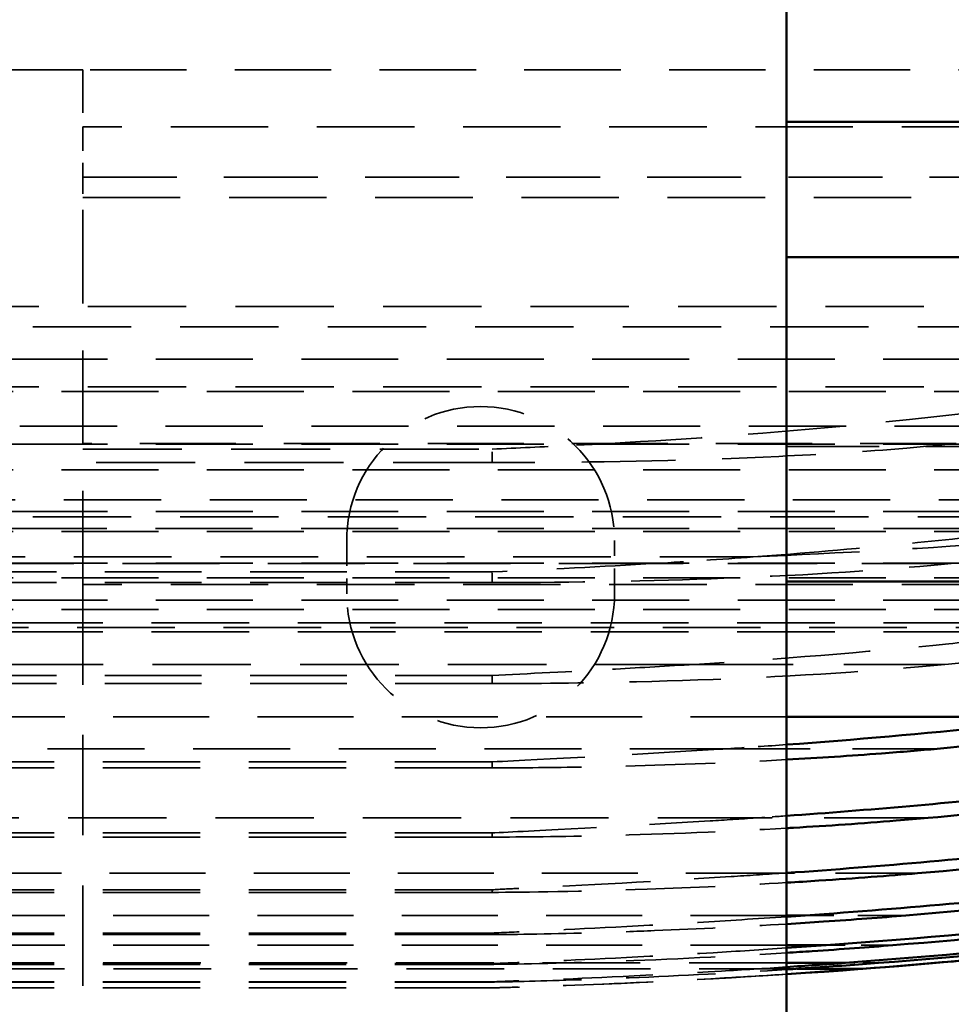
# Model space of a CAD drawing. Header units: millimetres. Extents: x -34725 to 178350, y -13707 to 126150.
# Tile 51 of 256: x -15080 to -14958, y 14108 to 14237. Entities that reach past the tile are written whole.
import ezdxf

# ---------------------------------------------------------------- set-up
doc = ezdxf.new("R2010")
doc.units = ezdxf.units.MM
doc.linetypes.add('DASHED', pattern=[0.75, 0.5, -0.25])
for name, color, linetype, lineweight in [('AM_0', 7, 'CONTINUOUS', 50), ('Sichtbar (ISO)', 7, 'CONTINUOUS', 50), ('Verdeckt (ISO)', 7, 'DASHED', 35)]:
    doc.layers.add(name, color=color, linetype=linetype, lineweight=lineweight)

# ---------------------------------------------------------------- blocks, each defined once
blk = doc.blocks.new('A$C5cacc3fa')
at = {"layer": 'Sichtbar (ISO)'}
for p, q in [((-1354.33, -2600.21), (-1354.33, -2741.61)), ((-1384.33, -2615.57), (-1354.33, -2615.57)), ((-1354.33, -2633.25), (-1384.33, -2633.25)), ((-1384.33, -2675.67), (-1354.33, -2675.67)), ((-1384.33, -2693.35), (-1354.33, -2693.35)), ((-1356.75, -2719.32), (-1354.33, -2719.32)), ((-1359.5, -2723.21), (-1354.33, -2723.21)), ((-1362, -2725.52), (-1354.33, -2725.52)), ((-1364.27, -2726.29), (-1355.67, -2726.29))]:
    blk.add_line(p, q, dxfattribs=at)
blk.add_arc((-1288.7, -1729.16), 1000, 261.74227, 266.23719, dxfattribs=at)
for centre, major_axis, ratio, start_param, end_param in [((-1291.57, -1802.99), (952.53, -39.52), 0.964607, 4.604185, 4.670098), ((-1289.91, -1805.02), (952.45, -17.64), 0.966525, 4.580221, 4.657172), ((-1288.94, -1748.11), (987.33, -12.82), 0.990744, 4.579518, 4.644874), ((-1288.8, -1757.05), (982.95, -4.2), 0.98801, 4.570076, 4.642083), ((-1288.7, -1729.45), (-999.71, 0), 0.999383, 1.42663, 1.49306)]:
    blk.add_ellipse(centre, major_axis=major_axis, ratio=ratio, start_param=start_param, end_param=end_param, dxfattribs=at)
for points, knots in [([(-1432.33, -2687.87), (-1431.15, -2688.06), (-1429.97, -2688.25), (-1412.88, -2690.94), (-1396.96, -2693.01), (-1372.18, -2695.56), (-1363.22, -2696.35), (-1354.33, -2696.99)], [55.80813, 55.80813, 55.80813, 55.80813, 56.138216, 56.138216, 60.601809, 60.601809, 63.142892, 63.142892, 63.142892, 63.142892]), ([(-1374.01, -2697.53), (-1378.58, -2697.11), (-1383.16, -2696.66), (-1402.54, -2694.59), (-1417.43, -2692.65), (-1432.33, -2690.33)], [226.971388, 226.971388, 226.971388, 226.971388, 228.269202, 228.269202, 232.453557, 232.453557, 232.453557, 232.453557]), ([(-1432.33, -2697.46), (-1417.05, -2699.85), (-1401.78, -2701.85), (-1375.79, -2704.6), (-1365.02, -2705.54), (-1354.33, -2706.3)], [58.598682, 58.598682, 58.598682, 58.598682, 62.888272, 62.888272, 65.948371, 65.948371, 65.948371, 65.948371]), ([(-1354.33, -2698.95), (-1358.53, -2698.72), (-1362.7, -2698.45), (-1369.37, -2697.94), (-1371.8, -2697.73), (-1374.01, -2697.53)], [-2.1486249, -2.1486249, -2.1486249, -2.1486249, -1.9958878, -1.9958878, -1.8966406, -1.8966406, -1.8966406, -1.8966406]), ([(-1372.82, -2706.57), (-1379.56, -2705.98), (-1386.32, -2705.31), (-1406.13, -2703.14), (-1419.22, -2701.43), (-1432.33, -2699.44)], [234.349877, 234.349877, 234.349877, 234.349877, 236.269992, 236.269992, 239.956343, 239.956343, 239.956343, 239.956343]), ([(-1432.33, -2705.14), (-1418.81, -2707.2), (-1405.31, -2708.96), (-1379.28, -2711.79), (-1366.75, -2712.9), (-1354.33, -2713.76)], [61.077662, 61.077662, 61.077662, 61.077662, 64.878046, 64.878046, 68.442295, 68.442295, 68.442295, 68.442295]), ([(-1354.33, -2707.91), (-1354.63, -2707.89), (-1354.93, -2707.87), (-1359.7, -2707.6), (-1364.25, -2707.28), (-1370.11, -2706.81), (-1371.5, -2706.69), (-1372.82, -2706.57)], [-1.9856384, -1.9856384, -1.9856384, -1.9856384, -1.9754663, -1.9754663, -1.8222953, -1.8222953, -1.7712616, -1.7712616, -1.7712616, -1.7712616]), ([(-1371.45, -2713.8), (-1380.37, -2713.04), (-1389.33, -2712.16), (-1409.62, -2709.86), (-1420.97, -2708.38), (-1432.33, -2706.69)], [240.661234, 240.661234, 240.661234, 240.661234, 243.207295, 243.207295, 246.408875, 246.408875, 246.408875, 246.408875]), ([(-1432.33, -2711.03), (-1420.53, -2712.79), (-1408.75, -2714.33), (-1383.51, -2717.16), (-1370.07, -2718.38), (-1356.75, -2719.32)], [63.228009, 63.228009, 63.228009, 63.228009, 66.550244, 66.550244, 70.375687, 70.375687, 70.375687, 70.375687]), ([(-1354.33, -2715.03), (-1355.74, -2714.95), (-1357.15, -2714.86), (-1363.35, -2714.46), (-1367.66, -2714.13), (-1371.45, -2713.8)], [-2.1356081, -2.1356081, -2.1356081, -2.1356081, -2.1006408, -2.1006408, -1.9796323, -1.9796323, -1.9796323, -1.9796323]), ([(-1432.33, -2718.78), (-1425.56, -2719.76), (-1418.79, -2720.67), (-1396.02, -2723.5), (-1380.08, -2725.09), (-1364.27, -2726.29)], [-259.866765, -259.866765, -259.866765, -259.866765, -257.948299, -257.948299, -253.39736, -253.39736, -253.39736, -253.39736]), ([(-1354.33, -2720.44), (-1355.96, -2720.34), (-1357.57, -2720.23), (-1363.11, -2719.86), (-1366.7, -2719.59), (-1369.92, -2719.32)], [-2.7866276, -2.7866276, -2.7866276, -2.7866276, -2.6890606, -2.6890606, -2.4448531, -2.4448531, -2.4448531, -2.4448531]), ([(-1354.33, -2724.2), (-1355.46, -2724.13), (-1356.58, -2724.06), (-1361.51, -2723.73), (-1365.03, -2723.47), (-1368.22, -2723.21)], [-2.5599239, -2.5599239, -2.5599239, -2.5599239, -2.4990555, -2.4990555, -2.2861054, -2.2861054, -2.2861054, -2.2861054]), ([(-1354.33, -2726.38), (-1355.41, -2726.31), (-1356.48, -2726.24), (-1360.68, -2725.95), (-1363.62, -2725.74), (-1366.34, -2725.52)], [-2.8842642, -2.8842642, -2.8842642, -2.8842642, -2.8135796, -2.8135796, -2.6027449, -2.6027449, -2.6027449, -2.6027449])]:
    blk.add_open_spline(points, degree=3, knots=knots, dxfattribs=at)
for points in [[(-1356.75, -2719.32), (-1355.94, -2719.38), (-1355.13, -2719.43), (-1354.33, -2719.49)], [(-1359.5, -2723.21), (-1357.77, -2723.33), (-1356.04, -2723.45), (-1354.33, -2723.57)], [(-1362, -2725.52), (-1359.43, -2725.71), (-1356.87, -2725.89), (-1354.33, -2726.06)], [(-1364.27, -2726.29), (-1360.93, -2726.54), (-1357.6, -2726.78), (-1354.33, -2726.99)]]:
    blk.add_open_spline(points, degree=3, dxfattribs=at)
at = {"layer": 'Verdeckt (ISO)', "ltscale": 25.226345}
blk.add_line((-1408.33, -2608.79), (-1262.33, -2608.79), dxfattribs=at)
at = {"layer": 'Verdeckt (ISO)', "ltscale": 25.592646}
blk.add_line((-1262.33, -2608.79), (-733.33, -2608.79), dxfattribs=at)
at = {"layer": 'Verdeckt (ISO)', "ltscale": 11.255928}
blk.add_line((-1262.33, -2608.79), (-1262.33, -2616.22), dxfattribs=at)
at = {"layer": 'Verdeckt (ISO)', "ltscale": 25.479761}
for p, q in [((-1420.33, -2616.22), (-1262.33, -2616.22)), ((-1262.33, -2625.46), (-1420.33, -2625.46)), ((-1420.33, -2676.06), (-1262.33, -2676.06))]:
    blk.add_line(p, q, dxfattribs=at)
at = {"layer": 'Verdeckt (ISO)', "ltscale": 6.281634}
blk.add_line((-1262.33, -2616.22), (-1262.33, -2622.81), dxfattribs=at)
at = {"layer": 'Verdeckt (ISO)', "ltscale": 24.592808}
blk.add_line((-1262.33, -2622.81), (-1384.33, -2622.81), dxfattribs=at)
at = {"layer": 'Verdeckt (ISO)', "ltscale": 4.352851}
blk.add_line((-1262.33, -2622.81), (-1262.33, -2625.46), dxfattribs=at)
at = {"layer": 'Verdeckt (ISO)', "ltscale": 24.47864}
blk.add_line((-1262.33, -2676.06), (-1262.33, -2625.46), dxfattribs=at)
at = {"layer": 'Verdeckt (ISO)', "ltscale": 25.710138}
for p, q in [((-1012.33, -2639.7), (-1384.33, -2639.7)), ((-1384.33, -2642.37), (-1012.33, -2642.37)), ((-1012.33, -2650.2), (-1384.33, -2650.2)), ((-1384.33, -2667.21), (-1012.33, -2667.21))]:
    blk.add_line(p, q, dxfattribs=at)
at = {"layer": 'Verdeckt (ISO)', "ltscale": 25.349762}
for p, q in [((-416.33, -2646.59), (-1443.33, -2646.59)), ((-1443.33, -2650.84), (-416.33, -2650.84)), ((-416.33, -2657.7), (-1443.33, -2657.7)), ((-1443.33, -2661.06), (-416.33, -2661.06)), ((-416.33, -2666.53), (-1443.33, -2666.53)), ((-1443.33, -2669.11), (-416.33, -2669.11)), ((-416.33, -2673.28), (-1443.33, -2673.28)), ((-1443.33, -2675.17), (-416.33, -2675.17)), ((-416.33, -2678.1), (-1443.33, -2678.1)), ((-1443.33, -2679.33), (-416.33, -2679.33))]:
    blk.add_line(p, q, dxfattribs=at)
at = {"layer": 'Verdeckt (ISO)', "ltscale": 25.411861}
for p, q in [((-1438.33, -2655.37), (-440.33, -2655.37)), ((-440.33, -2664.98), (-1438.33, -2664.98))]:
    blk.add_line(p, q, dxfattribs=at)
at = {"layer": 'Verdeckt (ISO)', "ltscale": 25.101225}
blk.add_line((-1376.47, -2657.61), (-1262.33, -2657.61), dxfattribs=at)
at = {"layer": 'Verdeckt (ISO)', "ltscale": 24.189648}
blk.add_line((-1354.33, -2658), (-1384.33, -2658), dxfattribs=at)
at = {"layer": 'Verdeckt (ISO)', "ltscale": 2.813217}
blk.add_line((-1315.83, -2660.11), (-1315.83, -2658.36), dxfattribs=at)
at = {"layer": 'Verdeckt (ISO)', "ltscale": 25.882921}
for p, q in [((-1262.33, -2658.36), (-1315.83, -2658.36)), ((-1315.83, -2660.11), (-1262.33, -2660.11))]:
    blk.add_line(p, q, dxfattribs=at)
at = {"layer": 'Verdeckt (ISO)', "ltscale": 25.3717}
blk.add_line((-1436.75, -2668.75), (-440.33, -2668.75), dxfattribs=at)
at = {"layer": 'Verdeckt (ISO)', "ltscale": 6.666338}
for p, q in [((-1331.83, -2677.29), (-1331.83, -2670.29)), ((-1296.83, -2670.29), (-1296.83, -2677.29))]:
    blk.add_line(p, q, dxfattribs=at)
at = {"layer": 'Verdeckt (ISO)', "ltscale": 25.522369}
blk.add_line((-1012.33, -2672.46), (-1349.96, -2672.46), dxfattribs=at)
at = {"layer": 'Verdeckt (ISO)', "ltscale": 23.357166}
blk.add_line((-1375.85, -2673.3), (-1337.23, -2673.3), dxfattribs=at)
at = {"layer": 'Verdeckt (ISO)', "ltscale": 25.352171}
blk.add_line((-1337.23, -2673.3), (-1012.33, -2673.3), dxfattribs=at)
at = {"layer": 'Verdeckt (ISO)', "ltscale": 2.501391}
blk.add_line((-1315.83, -2675.8), (-1315.83, -2674.42), dxfattribs=at)
at = {"layer": 'Verdeckt (ISO)', "ltscale": 25.315716}
for p, q in [((-1315.83, -2674.42), (-1012.33, -2674.42)), ((-1315.83, -2675.8), (-1012.33, -2675.8)), ((-1315.83, -2687.95), (-1012.33, -2687.95)), ((-1315.83, -2689.01), (-1012.33, -2689.01))]:
    blk.add_line(p, q, dxfattribs=at)
at = {"layer": 'Verdeckt (ISO)', "ltscale": 26.224077}
blk.add_line((-1262.33, -2676.06), (-1262.33, -2758.79), dxfattribs=at)
at = {"layer": 'Verdeckt (ISO)', "ltscale": 25.518749}
for p, q in [((-448.33, -2681.08), (-1408.33, -2681.08)), ((-1408.33, -2681.69), (-448.33, -2681.69)), ((-448.33, -2682.26), (-1408.33, -2682.26))]:
    blk.add_line(p, q, dxfattribs=at)
at = {"layer": 'Verdeckt (ISO)', "ltscale": 26.441158}
blk.add_line((-1375.02, -2686.51), (-1342.23, -2686.51), dxfattribs=at)
at = {"layer": 'Verdeckt (ISO)', "ltscale": 25.7425}
blk.add_line((-1342.23, -2686.51), (-1012.33, -2686.51), dxfattribs=at)
at = {"layer": 'Verdeckt (ISO)', "ltscale": 2.189268}
blk.add_line((-1315.83, -2689.01), (-1315.83, -2687.95), dxfattribs=at)
at = {"layer": 'Verdeckt (ISO)', "ltscale": 25.157232}
for p, q in [((-1354.33, -2693.35), (-1042.33, -2693.35)), ((-1354.33, -2719.32), (-1042.33, -2719.32)), ((-1354.33, -2723.21), (-1042.33, -2723.21))]:
    blk.add_line(p, q, dxfattribs=at)
at = {"layer": 'Verdeckt (ISO)', "ltscale": 22.144855}
blk.add_line((-1374.01, -2697.53), (-1346.54, -2697.53), dxfattribs=at)
at = {"layer": 'Verdeckt (ISO)', "ltscale": 25.3752}
blk.add_line((-1346.54, -2697.53), (-1042.33, -2697.53), dxfattribs=at)
at = {"layer": 'Verdeckt (ISO)', "ltscale": 1.876904}
blk.add_line((-1315.83, -2700.03), (-1315.83, -2699.25), dxfattribs=at)
at = {"layer": 'Verdeckt (ISO)', "ltscale": 25.445648}
for p, q in [((-1315.83, -2699.25), (-1042.33, -2699.25)), ((-1315.83, -2700.03), (-1042.33, -2700.03)), ((-1315.83, -2708.53), (-1042.33, -2708.53)), ((-1315.83, -2709.07), (-1042.33, -2709.07)), ((-1315.83, -2715.96), (-1042.33, -2715.96)), ((-1315.83, -2716.3), (-1042.33, -2716.3)), ((-1315.83, -2721.62), (-1042.33, -2721.62)), ((-1315.83, -2721.82), (-1042.33, -2721.82)), ((-1315.83, -2725.62), (-1042.33, -2725.62)), ((-1315.83, -2725.71), (-1042.33, -2725.71)), ((-1315.83, -2728), (-1042.33, -2728)), ((-1315.83, -2728.02), (-1042.33, -2728.02)), ((-1315.83, -2728.79), (-1042.33, -2728.79))]:
    blk.add_line(p, q, dxfattribs=at)
at = {"layer": 'Verdeckt (ISO)', "ltscale": 27.190226}
blk.add_line((-1372.82, -2706.57), (-1350.33, -2706.57), dxfattribs=at)
at = {"layer": 'Verdeckt (ISO)', "ltscale": 25.691484}
blk.add_line((-1350.33, -2706.57), (-1042.33, -2706.57), dxfattribs=at)
at = {"layer": 'Verdeckt (ISO)', "ltscale": 1.564346}
blk.add_line((-1315.83, -2709.07), (-1315.83, -2708.53), dxfattribs=at)
at = {"layer": 'Verdeckt (ISO)', "ltscale": 21.457211}
blk.add_line((-1371.45, -2713.8), (-1353.71, -2713.8), dxfattribs=at)
at = {"layer": 'Verdeckt (ISO)', "ltscale": 25.107512}
blk.add_line((-1353.71, -2713.8), (-1042.33, -2713.8), dxfattribs=at)
at = {"layer": 'Verdeckt (ISO)', "ltscale": 1.251633}
blk.add_line((-1315.83, -2716.3), (-1315.83, -2715.96), dxfattribs=at)
at = {"layer": 'Verdeckt (ISO)', "ltscale": 12.544397}
blk.add_line((-1369.92, -2719.32), (-1356.75, -2719.32), dxfattribs=at)
at = {"layer": 'Verdeckt (ISO)', "ltscale": 0.938801}
blk.add_line((-1315.83, -2721.82), (-1315.83, -2721.62), dxfattribs=at)
at = {"layer": 'Verdeckt (ISO)', "ltscale": 8.305091}
blk.add_line((-1368.22, -2723.21), (-1359.5, -2723.21), dxfattribs=at)
at = {"layer": 'Verdeckt (ISO)', "ltscale": 4.135658}
blk.add_line((-1366.34, -2725.52), (-1362, -2725.52), dxfattribs=at)
at = {"layer": 'Verdeckt (ISO)', "ltscale": 25.527044}
blk.add_line((-1354.33, -2725.52), (-531.21, -2725.52), dxfattribs=at)
at = {"layer": 'Verdeckt (ISO)', "ltscale": 0.625881}
blk.add_line((-1315.83, -2725.71), (-1315.83, -2725.62), dxfattribs=at)
at = {"layer": 'Verdeckt (ISO)', "ltscale": 25.523846}
blk.add_line((-1355.67, -2726.29), (-500.99, -2726.29), dxfattribs=at)
at = {"layer": 'Verdeckt (ISO)', "ltscale": 0.312905}
blk.add_line((-1315.83, -2728.02), (-1315.83, -2728), dxfattribs=at)
at = {"layer": 'Verdeckt (ISO)', "ltscale": 26.597906}
for centre, start, end in [((-1314.33, -2670.29), 0, 180), ((-1314.33, -2677.29), 180, 0)]:
    blk.add_arc(centre, 17.5, start, end, dxfattribs=at)
at = {"layer": 'Verdeckt (ISO)', "ltscale": 23.309065}
blk.add_arc((-1288.7, -1729.16), 1000, 266.23719, 268.4456, dxfattribs=at)
at = {"layer": 'Verdeckt (ISO)', "ltscale": 24.108482}
blk.add_open_spline([(-1331.25, -2657.61), (-1341.83, -2657.03), (-1352.53, -2656.24), (-1382.19, -2653.39), (-1401.29, -2650.85), (-1420.33, -2647.58)], degree=3, knots=[180.679923, 180.679923, 180.679923, 180.679923, 183.721082, 183.721082, 189.048106, 189.048106, 189.048106, 189.048106], dxfattribs=at)
at = {"layer": 'Verdeckt (ISO)', "ltscale": 24.503809}
blk.add_open_spline([(-1376.47, -2657.61), (-1374.58, -2657.82), (-1372.43, -2658.02), (-1364.53, -2658.7), (-1358.76, -2659.05), (-1342.27, -2659.84), (-1331.19, -2660.06), (-1318.71, -2660.11), (-1317.29, -2660.11), (-1315.83, -2660.11)], degree=3, knots=[-23.203568, -23.203568, -23.203568, -23.203568, -22.799706, -22.799706, -21.867562, -21.867562, -19.979713, -19.979713, -19.744796, -19.744796, -19.744796, -19.744796], dxfattribs=at)
at = {"layer": 'Verdeckt (ISO)', "ltscale": 14.699587}
blk.add_open_spline([(-1315.83, -2658.36), (-1319.14, -2658.22), (-1322.46, -2658.06), (-1327.65, -2657.8), (-1329.45, -2657.71), (-1331.25, -2657.61)], degree=3, knots=[-34.316989, -34.316989, -34.316989, -34.316989, -33.234013, -33.234013, -32.653532, -32.653532, -32.653532, -32.653532], dxfattribs=at)
at = {"layer": 'Verdeckt (ISO)', "ltscale": 27.84041}
blk.add_open_spline([(-1349.96, -2672.46), (-1356.47, -2671.97), (-1363.02, -2671.41), (-1374.49, -2670.29), (-1379.4, -2669.76), (-1384.33, -2669.18)], degree=3, knots=[194.437698, 194.437698, 194.437698, 194.437698, 196.292331, 196.292331, 197.676252, 197.676252, 197.676252, 197.676252], dxfattribs=at)
at = {"layer": 'Verdeckt (ISO)', "ltscale": 27.804655}
blk.add_open_spline([(-1349.96, -2672.46), (-1361.33, -2671.95), (-1372.8, -2671.3), (-1384.33, -2670.49)], degree=3, dxfattribs=at)
at = {"layer": 'Verdeckt (ISO)', "ltscale": 12.152111}
blk.add_open_spline([(-1349.96, -2672.46), (-1345.7, -2672.77), (-1341.46, -2673.05), (-1337.23, -2673.3)], degree=3, dxfattribs=at)
at = {"layer": 'Verdeckt (ISO)', "ltscale": 24.252012}
blk.add_open_spline([(-1315.83, -2675.8), (-1316.7, -2675.8), (-1317.58, -2675.8), (-1328.27, -2675.77), (-1338.25, -2675.58), (-1359.74, -2674.69), (-1369.03, -2674), (-1375.85, -2673.3)], degree=3, knots=[-25.071182, -25.071182, -25.071182, -25.071182, -24.828638, -24.828638, -22.120345, -22.120345, -18.97733, -18.97733, -18.97733, -18.97733], dxfattribs=at)
at = {"layer": 'Verdeckt (ISO)', "ltscale": 25.918879}
blk.add_open_spline([(-1337.23, -2673.3), (-1330.2, -2673.7), (-1323.05, -2674.09), (-1315.83, -2674.42)], degree=3, dxfattribs=at)
at = {"layer": 'Verdeckt (ISO)', "ltscale": 25.556446}
blk.add_open_spline([(-1384.33, -2682.88), (-1381.39, -2683.2), (-1378.45, -2683.51), (-1364.34, -2684.93), (-1353.23, -2685.83), (-1342.23, -2686.51)], degree=3, knots=[57.164066, 57.164066, 57.164066, 57.164066, 57.992803, 57.992803, 61.148744, 61.148744, 61.148744, 61.148744], dxfattribs=at)
at = {"layer": 'Verdeckt (ISO)', "ltscale": 8.908618}
blk.add_open_spline([(-1375.02, -2686.51), (-1377.41, -2686.28), (-1379.79, -2686.04), (-1382.9, -2685.72), (-1383.61, -2685.65), (-1384.33, -2685.57)], degree=3, knots=[218.5577388, 218.5577388, 218.5577388, 218.5577388, 219.2329571, 219.2329571, 219.4353098, 219.4353098, 219.4353098, 219.4353098], dxfattribs=at)
at = {"layer": 'Verdeckt (ISO)', "ltscale": 23.917952}
blk.add_open_spline([(-1315.83, -2689.01), (-1321.13, -2689.01), (-1327.68, -2688.95), (-1345.31, -2688.51), (-1356.35, -2688.01), (-1369.71, -2687), (-1372.52, -2686.75), (-1375.02, -2686.51)], degree=3, knots=[-2.2546494, -2.2546494, -2.2546494, -2.2546494, -2.0499737, -2.0499737, -1.7422777, -1.7422777, -1.6481486, -1.6481486, -1.6481486, -1.6481486], dxfattribs=at)
at = {"layer": 'Verdeckt (ISO)', "ltscale": 21.323351}
blk.add_open_spline([(-1342.23, -2686.51), (-1338.8, -2686.71), (-1335.36, -2686.92), (-1325.98, -2687.44), (-1320.43, -2687.72), (-1315.83, -2687.95)], degree=3, knots=[-0.7326367, -0.7326367, -0.7326367, -0.7326367, -0.5990307, -0.5990307, -0.3632865, -0.3632865, -0.3632865, -0.3632865], dxfattribs=at)
at = {"layer": 'Verdeckt (ISO)', "ltscale": 7.433174}
blk.add_open_spline([(-1354.33, -2696.99), (-1351.73, -2697.18), (-1349.13, -2697.36), (-1346.54, -2697.53)], degree=3, dxfattribs=at)
at = {"layer": 'Verdeckt (ISO)', "ltscale": 24.812084}
blk.add_open_spline([(-1346.54, -2697.53), (-1346.21, -2697.55), (-1345.88, -2697.57), (-1333.76, -2698.33), (-1322.74, -2698.9), (-1315.83, -2699.25)], degree=3, knots=[-0.8804254, -0.8804254, -0.8804254, -0.8804254, -0.8653248, -0.8653248, -0.3285627, -0.3285627, -0.3285627, -0.3285627], dxfattribs=at)
at = {"layer": 'Verdeckt (ISO)', "ltscale": 23.328096}
blk.add_open_spline([(-1315.83, -2700.03), (-1317.48, -2700.03), (-1319.28, -2700.02), (-1325.07, -2699.97), (-1329.17, -2699.9), (-1340.09, -2699.62), (-1347.26, -2699.34), (-1354.33, -2698.95)], degree=3, knots=[-2.6298446, -2.6298446, -2.6298446, -2.6298446, -2.5574117, -2.5574117, -2.4053351, -2.4053351, -2.1486249, -2.1486249, -2.1486249, -2.1486249], dxfattribs=at)
at = {"layer": 'Verdeckt (ISO)', "ltscale": 3.813534}
blk.add_open_spline([(-1354.33, -2706.3), (-1353, -2706.39), (-1351.66, -2706.49), (-1350.33, -2706.57)], degree=3, dxfattribs=at)
at = {"layer": 'Verdeckt (ISO)', "ltscale": 27.881624}
blk.add_open_spline([(-1350.33, -2706.57), (-1348.31, -2706.71), (-1346.3, -2706.84), (-1332.42, -2707.7), (-1321.92, -2708.22), (-1316.07, -2708.52), (-1315.95, -2708.53), (-1315.83, -2708.53)], degree=3, knots=[-0.777212, -0.777212, -0.777212, -0.777212, -0.6967307, -0.6967307, -0.2151705, -0.2151705, -0.2049894, -0.2049894, -0.2049894, -0.2049894], dxfattribs=at)
at = {"layer": 'Verdeckt (ISO)', "ltscale": 23.332535}
blk.add_open_spline([(-1315.83, -2709.07), (-1319.57, -2709.07), (-1324.9, -2709.02), (-1338.54, -2708.68), (-1346.63, -2708.35), (-1354.33, -2707.91)], degree=3, knots=[-2.4481643, -2.4481643, -2.4481643, -2.4481643, -2.247662, -2.247662, -1.9856384, -1.9856384, -1.9856384, -1.9856384], dxfattribs=at)
at = {"layer": 'Verdeckt (ISO)', "ltscale": 0.588536}
blk.add_open_spline([(-1354.33, -2713.76), (-1354.12, -2713.77), (-1353.92, -2713.79), (-1353.71, -2713.8)], degree=3, dxfattribs=at)
at = {"layer": 'Verdeckt (ISO)', "ltscale": 22.964167}
blk.add_open_spline([(-1353.71, -2713.8), (-1351.48, -2713.95), (-1349.26, -2714.1), (-1335.46, -2714.98), (-1325.18, -2715.49), (-1318.09, -2715.84), (-1316.92, -2715.9), (-1315.83, -2715.96)], degree=3, knots=[-1.0166901, -1.0166901, -1.0166901, -1.0166901, -0.8948434, -0.8948434, -0.2460595, -0.2460595, -0.1451072, -0.1451072, -0.1451072, -0.1451072], dxfattribs=at)
at = {"layer": 'Verdeckt (ISO)', "ltscale": 23.337931}
blk.add_open_spline([(-1315.83, -2716.3), (-1320.04, -2716.3), (-1327.75, -2716.18), (-1342.11, -2715.68), (-1348.31, -2715.39), (-1354.33, -2715.03)], degree=3, knots=[-2.4903866, -2.4903866, -2.4903866, -2.4903866, -2.2845351, -2.2845351, -2.1356081, -2.1356081, -2.1356081, -2.1356081], dxfattribs=at)
at = {"layer": 'Verdeckt (ISO)', "ltscale": 23.344608}
blk.add_open_spline([(-1354.33, -2719.49), (-1350.39, -2719.75), (-1346.5, -2720), (-1333.99, -2720.76), (-1326.32, -2721.13), (-1319.42, -2721.45), (-1317.3, -2721.55), (-1315.83, -2721.62)], degree=3, knots=[-0.7848085, -0.7848085, -0.7848085, -0.7848085, -0.6113692, -0.6113692, -0.2037868, -0.2037868, -0.0771429, -0.0771429, -0.0771429, -0.0771429], dxfattribs=at)
at = {"layer": 'Verdeckt (ISO)', "ltscale": 23.344667}
blk.add_open_spline([(-1315.83, -2721.82), (-1318.61, -2721.82), (-1324.11, -2721.72), (-1332.14, -2721.49), (-1334.64, -2721.4), (-1342.86, -2721.07), (-1348.72, -2720.78), (-1354.33, -2720.44)], degree=3, knots=[-3.5562185, -3.5562185, -3.5562185, -3.5562185, -3.2602056, -3.2602056, -3.1220541, -3.1220541, -2.7866276, -2.7866276, -2.7866276, -2.7866276], dxfattribs=at)
at = {"layer": 'Verdeckt (ISO)', "ltscale": 23.353693}
blk.add_open_spline([(-1354.33, -2723.57), (-1351.06, -2723.79), (-1347.83, -2724), (-1335.36, -2724.75), (-1327.54, -2725.11), (-1320.4, -2725.42), (-1317.75, -2725.53), (-1316.12, -2725.61), (-1315.97, -2725.61), (-1315.83, -2725.62)], degree=3, knots=[-0.7387889, -0.7387889, -0.7387889, -0.7387889, -0.6071363, -0.6071363, -0.2118346, -0.2118346, -0.058605, -0.058605, -0.0434835, -0.0434835, -0.0434835, -0.0434835], dxfattribs=at)
at = {"layer": 'Verdeckt (ISO)', "ltscale": 23.353773}
blk.add_open_spline([(-1315.83, -2725.71), (-1315.83, -2725.71), (-1315.83, -2725.71), (-1318.12, -2725.71), (-1324.8, -2725.57), (-1339.01, -2725.06), (-1346.97, -2724.66), (-1354.33, -2724.2)], degree=3, knots=[-3.3159632, -3.3159632, -3.3159632, -3.3159632, -3.3155732, -3.3155732, -2.956434, -2.956434, -2.5599239, -2.5599239, -2.5599239, -2.5599239], dxfattribs=at)
at = {"layer": 'Verdeckt (ISO)', "ltscale": 23.368349}
blk.add_open_spline([(-1354.33, -2726.06), (-1351.44, -2726.25), (-1348.59, -2726.43), (-1336.4, -2727.16), (-1328.44, -2727.51), (-1321.14, -2727.79), (-1318.42, -2727.89), (-1316.57, -2727.97), (-1316.22, -2727.98), (-1315.92, -2728), (-1315.87, -2728), (-1315.83, -2728)], degree=3, knots=[-0.7824268, -0.7824268, -0.7824268, -0.7824268, -0.6565765, -0.6565765, -0.2280695, -0.2280695, -0.062299, -0.062299, -0.0259458, -0.0259458, -0.0188229, -0.0188229, -0.0188229, -0.0188229], dxfattribs=at)
at = {"layer": 'Verdeckt (ISO)', "ltscale": 23.368351}
blk.add_open_spline([(-1315.83, -2728.02), (-1315.85, -2728.02), (-1315.86, -2728.02), (-1316.14, -2728.02), (-1316.61, -2728.01), (-1318.15, -2727.99), (-1319.2, -2727.96), (-1323.64, -2727.85), (-1328.67, -2727.69), (-1340.55, -2727.19), (-1347.65, -2726.81), (-1354.33, -2726.38)], degree=3, knots=[-3.7817775, -3.7817775, -3.7817775, -3.7817775, -3.7782136, -3.7782136, -3.7214344, -3.7214344, -3.6475499, -3.6475499, -3.3208735, -3.3208735, -2.8842642, -2.8842642, -2.8842642, -2.8842642], dxfattribs=at)
at = {"layer": 'Verdeckt (ISO)', "ltscale": 23.411873}
blk.add_open_spline([(-1354.33, -2726.99), (-1351.56, -2727.18), (-1348.83, -2727.34), (-1336.63, -2728.05), (-1328.67, -2728.37), (-1321.35, -2728.63), (-1318.62, -2728.71), (-1316.77, -2728.76), (-1316.42, -2728.77), (-1316.09, -2728.78), (-1316.01, -2728.78), (-1315.9, -2728.79), (-1315.87, -2728.79), (-1315.84, -2728.79), (-1315.84, -2728.79), (-1315.83, -2728.79), (-1315.83, -2728.79), (-1315.83, -2728.79)], degree=3, knots=[-0.6901055, -0.6901055, -0.6901055, -0.6901055, -0.5856434, -0.5856434, -0.2077846, -0.2077846, -0.0582473, -0.0582473, -0.0247831, -0.0247831, -0.01347, -0.01347, -0.0054986, -0.0054986, -0.0022065, -0.0022065, 0, 0, 0, 0], dxfattribs=at)

msp = doc.modelspace()

# ---------------------------------------------------------------- block references
at = {"layer": 'AM_0', "xscale": -1}
msp.add_blockref('A$C5cacc3fa', (-16333.649, 16838.79), dxfattribs=at)

doc.saveas('drawing.dxf')
